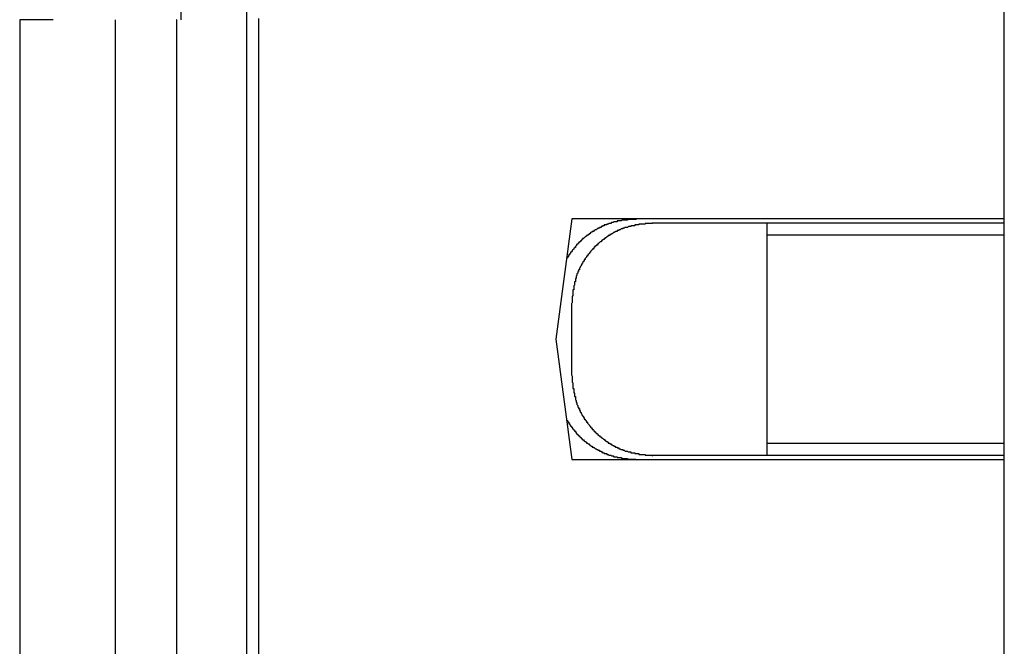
# Model space of a CAD drawing. Header units: millimetres. Extents: x 7187 to 8806, y -3756 to -2918.
# Tile 128 of 250: x 7708 to 7720.27, y -3232.25 to -3224.44. Entities that reach past the tile are written whole.
import ezdxf

# ---------------------------------------------------------------- set-up
doc = ezdxf.new("R2010")
doc.units = ezdxf.units.MM
doc.header["$LTSCALE"] = 3

msp = doc.modelspace()

# ---------------------------------------------------------------- linework, layer by layer
at = {"linetype": 'Continuous', "lineweight": 30}
for p, q in [((7720.268, -3251.626), (7720.268, -3036.226)), ((7710.008, -3224.443), (7710.008, -3216.248)), ((7710.828, -3240.576), (7710.828, -3216.276)), ((7708.414, -3224.442), (7707.996, -3224.442)), ((7707.996, -3224.442), (7707.996, -3232.442)), ((7709.19, -3224.442), (7709.188, -3224.442)), ((7709.19, -3232.442), (7709.19, -3224.442)), ((7709.954, -3224.442), (7709.952, -3224.442)), ((7709.952, -3224.442), (7709.952, -3232.442)), ((7710.978, -3232.426), (7710.978, -3224.426)), ((7714.878, -3226.926), (7714.678, -3228.426)), ((7720.268, -3226.926), (7714.878, -3226.926)), ((7715.881, -3226.976), (7720.268, -3226.976)), ((7717.312, -3227.126), (7717.312, -3226.976)), ((7717.312, -3229.726), (7717.312, -3227.126)), ((7717.312, -3227.126), (7720.268, -3227.126)), ((7714.878, -3228.879), (7714.878, -3227.974)), ((7714.678, -3228.426), (7714.878, -3229.926)), ((7717.312, -3229.876), (7717.312, -3229.726)), ((7720.268, -3229.726), (7717.312, -3229.726)), ((7720.268, -3229.876), (7715.881, -3229.876)), ((7714.878, -3229.926), (7720.268, -3229.926))]:
    msp.add_line(p, q, dxfattribs=at)
for points in [[(7715.682, -3226.931, 0), (7715.672, -3226.931, 0), (7715.672, -3226.931, 0), (7715.662, -3226.931, 0), (7715.662, -3226.931, 0), (7715.652, -3226.931, 0), (7715.652, -3226.931, 0), (7715.652, -3226.931, 0), (7715.642, -3226.931, 0), (7715.642, -3226.931, 0), (7715.632, -3226.931, 0), (7715.632, -3226.931, 0), (7715.622, -3226.931, 0), (7715.622, -3226.931, 0), (7715.612, -3226.931, 0), (7715.612, -3226.931, 0), (7715.602, -3226.931, 0), (7715.602, -3226.931, 0), (7715.592, -3226.931, 0), (7715.592, -3226.931, 0), (7715.582, -3226.931, 0), (7715.582, -3226.931, 0), (7715.572, -3226.931, 0), (7715.572, -3226.941, 0), (7715.572, -3226.941, 0), (7715.562, -3226.941, 0), (7715.562, -3226.941, 0), (7715.552, -3226.941, 0), (7715.552, -3226.941, 0), (7715.542, -3226.941, 0), (7715.542, -3226.941, 0), (7715.532, -3226.941, 0), (7715.532, -3226.941, 0), (7715.522, -3226.941, 0), (7715.522, -3226.941, 0), (7715.512, -3226.941, 0), (7715.512, -3226.941, 0), (7715.502, -3226.941, 0), (7715.502, -3226.941, 0), (7715.502, -3226.941, 0), (7715.492, -3226.951, 0), (7715.492, -3226.951, 0), (7715.482, -3226.951, 0), (7715.482, -3226.951, 0), (7715.472, -3226.951, 0), (7715.472, -3226.951, 0), (7715.462, -3226.951, 0), (7715.462, -3226.951, 0), (7715.452, -3226.951, 0), (7715.452, -3226.951, 0), (7715.442, -3226.951, 0), (7715.442, -3226.961, 0), (7715.442, -3226.961, 0), (7715.432, -3226.961, 0), (7715.432, -3226.961, 0), (7715.422, -3226.961, 0), (7715.422, -3226.961, 0), (7715.412, -3226.961, 0), (7715.412, -3226.961, 0), (7715.402, -3226.961, 0), (7715.402, -3226.961, 0), (7715.392, -3226.971, 0), (7715.392, -3226.971, 0), (7715.392, -3226.971, 0), (7715.382, -3226.971, 0), (7715.382, -3226.971, 0), (7715.372, -3226.971, 0), (7715.372, -3226.971, 0), (7715.362, -3226.981, 0), (7715.362, -3226.981, 0), (7715.352, -3226.981, 0), (7715.352, -3226.981, 0), (7715.352, -3226.981, 0), (7715.342, -3226.981, 0), (7715.342, -3226.981, 0), (7715.332, -3226.991, 0), (7715.332, -3226.991, 0), (7715.322, -3226.991, 0), (7715.322, -3226.991, 0), (7715.312, -3226.991, 0), (7715.312, -3226.991, 0), (7715.312, -3227.001, 0), (7715.302, -3227.001, 0), (7715.302, -3227.001, 0), (7715.292, -3227.001, 0), (7715.292, -3227.001, 0), (7715.282, -3227.001, 0), (7715.282, -3227.011, 0), (7715.282, -3227.011, 0), (7715.272, -3227.011, 0), (7715.272, -3227.011, 0), (7715.262, -3227.011, 0), (7715.262, -3227.021, 0), (7715.252, -3227.021, 0), (7715.252, -3227.021, 0), (7715.252, -3227.021, 0), (7715.242, -3227.021, 0), (7715.242, -3227.031, 0), (7715.232, -3227.031, 0), (7715.232, -3227.031, 0), (7715.222, -3227.031, 0), (7715.222, -3227.031, 0), (7715.222, -3227.041, 0), (7715.212, -3227.041, 0), (7715.212, -3227.041, 0), (7715.202, -3227.041, 0), (7715.202, -3227.051, 0), (7715.202, -3227.051, 0), (7715.192, -3227.051, 0), (7715.192, -3227.051, 0), (7715.182, -3227.061, 0), (7715.182, -3227.061, 0), (7715.172, -3227.061, 0), (7715.172, -3227.061, 0), (7715.172, -3227.061, 0), (7715.162, -3227.071, 0), (7715.162, -3227.071, 0), (7715.152, -3227.071, 0), (7715.152, -3227.071, 0), (7715.152, -3227.081, 0), (7715.142, -3227.081, 0), (7715.142, -3227.081, 0), (7715.132, -3227.081, 0), (7715.132, -3227.091, 0), (7715.132, -3227.091, 0), (7715.122, -3227.091, 0), (7715.122, -3227.091, 0), (7715.112, -3227.101, 0), (7715.112, -3227.101, 0), (7715.112, -3227.101, 0), (7715.102, -3227.111, 0), (7715.102, -3227.111, 0), (7715.092, -3227.111, 0), (7715.092, -3227.111, 0), (7715.092, -3227.121, 0), (7715.082, -3227.121, 0), (7715.082, -3227.121, 0), (7715.082, -3227.121, 0), (7715.072, -3227.131, 0), (7715.072, -3227.131, 0), (7715.062, -3227.131, 0), (7715.062, -3227.141, 0), (7715.062, -3227.141, 0), (7715.052, -3227.141, 0), (7715.052, -3227.141, 0), (7715.052, -3227.151, 0), (7715.042, -3227.151, 0), (7715.042, -3227.151, 0), (7715.032, -3227.161, 0), (7715.032, -3227.161, 0), (7715.032, -3227.161, 0), (7715.022, -3227.171, 0), (7715.022, -3227.171, 0), (7715.022, -3227.171, 0), (7715.012, -3227.171, 0), (7715.012, -3227.181, 0), (7715.012, -3227.181, 0), (7715.002, -3227.181, 0), (7715.002, -3227.191, 0), (7715.002, -3227.191, 0), (7714.992, -3227.191, 0), (7714.992, -3227.201, 0), (7714.992, -3227.201, 0), (7714.982, -3227.201, 0), (7714.982, -3227.211, 0), (7714.982, -3227.211, 0), (7714.972, -3227.211, 0), (7714.972, -3227.221, 0), (7714.972, -3227.221, 0), (7714.962, -3227.221, 0), (7714.962, -3227.231, 0), (7714.962, -3227.231, 0), (7714.952, -3227.231, 0), (7714.952, -3227.241, 0), (7714.952, -3227.241, 0), (7714.942, -3227.241, 0), (7714.942, -3227.251, 0), (7714.942, -3227.251, 0), (7714.932, -3227.251, 0), (7714.932, -3227.261, 0), (7714.932, -3227.261, 0), (7714.922, -3227.271, 0), (7714.922, -3227.271, 0), (7714.922, -3227.271, 0), (7714.922, -3227.281, 0), (7714.912, -3227.281, 0), (7714.912, -3227.281, 0), (7714.912, -3227.291, 0), (7714.902, -3227.291, 0), (7714.902, -3227.291, 0), (7714.902, -3227.301, 0), (7714.902, -3227.301, 0), (7714.892, -3227.311, 0), (7714.892, -3227.311, 0), (7714.892, -3227.311, 0), (7714.882, -3227.321, 0), (7714.882, -3227.321, 0), (7714.882, -3227.321, 0), (7714.882, -3227.331, 0), (7714.872, -3227.331, 0), (7714.872, -3227.341, 0), (7714.872, -3227.341, 0), (7714.862, -3227.341, 0), (7714.862, -3227.351, 0), (7714.862, -3227.351, 0), (7714.862, -3227.351, 0), (7714.852, -3227.361, 0), (7714.852, -3227.361, 0), (7714.852, -3227.371, 0), (7714.852, -3227.371, 0), (7714.842, -3227.371, 0), (7714.842, -3227.381, 0), (7714.842, -3227.381, 0), (7714.842, -3227.391, 0), (7714.832, -3227.391, 0), (7714.832, -3227.391, 0), (7714.832, -3227.401, 0), (7714.822, -3227.401, 0), (7714.822, -3227.411, 0), (7714.822, -3227.411, 0), (7714.822, -3227.411, 0), (7714.812, -3227.421, 0), (7714.812, -3227.421, 0), (7714.812, -3227.431, 0)], [(7715.882, -3226.981, 0), (7715.872, -3226.981, 0), (7715.872, -3226.981, 0), (7715.862, -3226.981, 0), (7715.862, -3226.981, 0), (7715.852, -3226.981, 0), (7715.852, -3226.981, 0), (7715.842, -3226.981, 0), (7715.832, -3226.981, 0), (7715.832, -3226.981, 0), (7715.822, -3226.981, 0), (7715.822, -3226.981, 0), (7715.812, -3226.981, 0), (7715.812, -3226.981, 0), (7715.802, -3226.981, 0), (7715.802, -3226.981, 0), (7715.792, -3226.981, 0), (7715.792, -3226.991, 0), (7715.782, -3226.991, 0), (7715.772, -3226.991, 0), (7715.772, -3226.991, 0), (7715.762, -3226.991, 0), (7715.762, -3226.991, 0), (7715.752, -3226.991, 0), (7715.752, -3226.991, 0), (7715.742, -3226.991, 0), (7715.742, -3226.991, 0), (7715.732, -3226.991, 0), (7715.732, -3226.991, 0), (7715.722, -3226.991, 0), (7715.712, -3226.991, 0), (7715.712, -3227.001, 0), (7715.702, -3227.001, 0), (7715.702, -3227.001, 0), (7715.692, -3227.001, 0), (7715.692, -3227.001, 0), (7715.682, -3227.001, 0), (7715.682, -3227.001, 0), (7715.672, -3227.001, 0), (7715.672, -3227.001, 0), (7715.662, -3227.001, 0), (7715.662, -3227.011, 0), (7715.652, -3227.011, 0), (7715.642, -3227.011, 0), (7715.642, -3227.011, 0), (7715.632, -3227.011, 0), (7715.632, -3227.011, 0), (7715.622, -3227.011, 0), (7715.622, -3227.011, 0), (7715.612, -3227.011, 0), (7715.612, -3227.021, 0), (7715.602, -3227.021, 0), (7715.602, -3227.021, 0), (7715.592, -3227.021, 0), (7715.592, -3227.021, 0), (7715.582, -3227.021, 0), (7715.582, -3227.021, 0), (7715.572, -3227.031, 0), (7715.572, -3227.031, 0), (7715.562, -3227.031, 0), (7715.562, -3227.031, 0), (7715.552, -3227.031, 0), (7715.542, -3227.031, 0), (7715.542, -3227.031, 0), (7715.532, -3227.041, 0), (7715.532, -3227.041, 0), (7715.522, -3227.041, 0), (7715.522, -3227.041, 0), (7715.512, -3227.041, 0), (7715.512, -3227.051, 0), (7715.502, -3227.051, 0), (7715.502, -3227.051, 0), (7715.492, -3227.051, 0), (7715.492, -3227.051, 0), (7715.482, -3227.061, 0), (7715.482, -3227.061, 0), (7715.472, -3227.061, 0), (7715.472, -3227.061, 0), (7715.462, -3227.061, 0), (7715.462, -3227.071, 0), (7715.452, -3227.071, 0), (7715.452, -3227.071, 0), (7715.442, -3227.071, 0), (7715.442, -3227.081, 0), (7715.432, -3227.081, 0), (7715.432, -3227.081, 0), (7715.422, -3227.081, 0), (7715.422, -3227.081, 0), (7715.412, -3227.091, 0), (7715.412, -3227.091, 0), (7715.402, -3227.091, 0), (7715.402, -3227.101, 0), (7715.392, -3227.101, 0), (7715.392, -3227.101, 0), (7715.392, -3227.101, 0), (7715.382, -3227.111, 0), (7715.382, -3227.111, 0), (7715.372, -3227.111, 0), (7715.372, -3227.111, 0), (7715.362, -3227.121, 0), (7715.362, -3227.121, 0), (7715.352, -3227.121, 0), (7715.352, -3227.131, 0), (7715.342, -3227.131, 0), (7715.342, -3227.131, 0), (7715.332, -3227.131, 0), (7715.332, -3227.141, 0), (7715.322, -3227.141, 0), (7715.322, -3227.141, 0), (7715.322, -3227.151, 0), (7715.312, -3227.151, 0), (7715.312, -3227.151, 0), (7715.302, -3227.161, 0), (7715.302, -3227.161, 0), (7715.292, -3227.161, 0), (7715.292, -3227.171, 0), (7715.282, -3227.171, 0), (7715.282, -3227.171, 0), (7715.282, -3227.181, 0), (7715.272, -3227.181, 0), (7715.272, -3227.181, 0), (7715.262, -3227.191, 0), (7715.262, -3227.191, 0), (7715.252, -3227.191, 0), (7715.252, -3227.201, 0), (7715.252, -3227.201, 0), (7715.242, -3227.201, 0), (7715.242, -3227.211, 0), (7715.232, -3227.211, 0), (7715.232, -3227.211, 0), (7715.222, -3227.221, 0), (7715.222, -3227.221, 0), (7715.222, -3227.221, 0), (7715.212, -3227.231, 0), (7715.212, -3227.231, 0), (7715.202, -3227.231, 0), (7715.202, -3227.241, 0), (7715.202, -3227.241, 0), (7715.192, -3227.251, 0), (7715.192, -3227.251, 0), (7715.182, -3227.251, 0), (7715.182, -3227.261, 0), (7715.182, -3227.261, 0), (7715.172, -3227.261, 0), (7715.172, -3227.271, 0), (7715.162, -3227.271, 0), (7715.162, -3227.281, 0), (7715.162, -3227.281, 0), (7715.152, -3227.281, 0), (7715.152, -3227.291, 0), (7715.152, -3227.291, 0), (7715.142, -3227.301, 0), (7715.142, -3227.301, 0), (7715.132, -3227.301, 0), (7715.132, -3227.311, 0), (7715.132, -3227.311, 0), (7715.122, -3227.321, 0), (7715.122, -3227.321, 0), (7715.122, -3227.321, 0), (7715.112, -3227.331, 0), (7715.112, -3227.331, 0), (7715.112, -3227.341, 0), (7715.102, -3227.341, 0), (7715.102, -3227.341, 0), (7715.102, -3227.351, 0), (7715.092, -3227.351, 0), (7715.092, -3227.361, 0), (7715.092, -3227.361, 0), (7715.082, -3227.371, 0), (7715.082, -3227.371, 0), (7715.082, -3227.371, 0), (7715.072, -3227.381, 0), (7715.072, -3227.381, 0), (7715.072, -3227.391, 0), (7715.062, -3227.391, 0), (7715.062, -3227.401, 0), (7715.062, -3227.401, 0), (7715.052, -3227.411, 0), (7715.052, -3227.411, 0), (7715.052, -3227.411, 0), (7715.042, -3227.421, 0), (7715.042, -3227.421, 0), (7715.042, -3227.431, 0), (7715.032, -3227.431, 0), (7715.032, -3227.441, 0), (7715.032, -3227.441, 0), (7715.032, -3227.451, 0), (7715.022, -3227.451, 0), (7715.022, -3227.461, 0), (7715.022, -3227.461, 0), (7715.012, -3227.471, 0), (7715.012, -3227.471, 0), (7715.012, -3227.481, 0), (7715.012, -3227.481, 0), (7715.002, -3227.481, 0), (7715.002, -3227.491, 0), (7715.002, -3227.491, 0), (7714.992, -3227.501, 0), (7714.992, -3227.501, 0), (7714.992, -3227.511, 0), (7714.992, -3227.511, 0), (7714.982, -3227.521, 0), (7714.982, -3227.521, 0), (7714.982, -3227.531, 0), (7714.982, -3227.531, 0), (7714.972, -3227.541, 0), (7714.972, -3227.541, 0), (7714.972, -3227.551, 0), (7714.972, -3227.551, 0), (7714.972, -3227.561, 0), (7714.962, -3227.561, 0), (7714.962, -3227.571, 0), (7714.962, -3227.571, 0), (7714.962, -3227.581, 0), (7714.952, -3227.581, 0), (7714.952, -3227.591, 0), (7714.952, -3227.591, 0), (7714.952, -3227.601, 0), (7714.952, -3227.601, 0), (7714.942, -3227.611, 0), (7714.942, -3227.611, 0), (7714.942, -3227.621, 0), (7714.942, -3227.621, 0), (7714.942, -3227.631, 0), (7714.942, -3227.631, 0), (7714.932, -3227.641, 0), (7714.932, -3227.641, 0), (7714.932, -3227.651, 0), (7714.932, -3227.651, 0), (7714.932, -3227.661, 0), (7714.932, -3227.661, 0), (7714.922, -3227.671, 0), (7714.922, -3227.681, 0), (7714.922, -3227.681, 0), (7714.922, -3227.691, 0), (7714.922, -3227.691, 0), (7714.922, -3227.701, 0), (7714.922, -3227.701, 0), (7714.922, -3227.711, 0), (7714.912, -3227.711, 0), (7714.912, -3227.721, 0), (7714.912, -3227.721, 0), (7714.912, -3227.731, 0), (7714.912, -3227.731, 0), (7714.912, -3227.741, 0), (7714.912, -3227.741, 0), (7714.912, -3227.751, 0), (7714.912, -3227.751, 0), (7714.902, -3227.761, 0), (7714.902, -3227.771, 0), (7714.902, -3227.771, 0), (7714.902, -3227.781, 0), (7714.902, -3227.781, 0), (7714.902, -3227.791, 0), (7714.902, -3227.791, 0), (7714.902, -3227.801, 0), (7714.902, -3227.801, 0), (7714.902, -3227.811, 0), (7714.892, -3227.811, 0), (7714.892, -3227.821, 0), (7714.892, -3227.821, 0), (7714.892, -3227.831, 0), (7714.892, -3227.841, 0), (7714.892, -3227.841, 0), (7714.892, -3227.851, 0), (7714.892, -3227.851, 0), (7714.892, -3227.861, 0), (7714.892, -3227.861, 0), (7714.892, -3227.871, 0), (7714.892, -3227.871, 0), (7714.892, -3227.881, 0), (7714.892, -3227.881, 0), (7714.882, -3227.891, 0), (7714.882, -3227.901, 0), (7714.882, -3227.901, 0), (7714.882, -3227.911, 0), (7714.882, -3227.911, 0), (7714.882, -3227.921, 0), (7714.882, -3227.921, 0), (7714.882, -3227.931, 0), (7714.882, -3227.931, 0), (7714.882, -3227.941, 0), (7714.882, -3227.951, 0), (7714.882, -3227.951, 0), (7714.882, -3227.961, 0), (7714.882, -3227.961, 0), (7714.882, -3227.971, 0), (7714.882, -3227.971, 0)], [(7714.882, -3228.881, 0), (7714.882, -3228.881, 0), (7714.882, -3228.891, 0), (7714.882, -3228.891, 0), (7714.882, -3228.901, 0), (7714.882, -3228.911, 0), (7714.882, -3228.911, 0), (7714.882, -3228.921, 0), (7714.882, -3228.921, 0), (7714.882, -3228.931, 0), (7714.882, -3228.931, 0), (7714.882, -3228.941, 0), (7714.882, -3228.941, 0), (7714.882, -3228.951, 0), (7714.882, -3228.951, 0), (7714.882, -3228.961, 0), (7714.892, -3228.971, 0), (7714.892, -3228.971, 0), (7714.892, -3228.981, 0), (7714.892, -3228.981, 0), (7714.892, -3228.991, 0), (7714.892, -3228.991, 0), (7714.892, -3229.001, 0), (7714.892, -3229.001, 0), (7714.892, -3229.011, 0), (7714.892, -3229.011, 0), (7714.892, -3229.021, 0), (7714.892, -3229.031, 0), (7714.892, -3229.031, 0), (7714.892, -3229.041, 0), (7714.902, -3229.041, 0), (7714.902, -3229.051, 0), (7714.902, -3229.051, 0), (7714.902, -3229.061, 0), (7714.902, -3229.061, 0), (7714.902, -3229.071, 0), (7714.902, -3229.071, 0), (7714.902, -3229.081, 0), (7714.902, -3229.081, 0), (7714.902, -3229.091, 0), (7714.912, -3229.101, 0), (7714.912, -3229.101, 0), (7714.912, -3229.111, 0), (7714.912, -3229.111, 0), (7714.912, -3229.121, 0), (7714.912, -3229.121, 0), (7714.912, -3229.131, 0), (7714.912, -3229.131, 0), (7714.912, -3229.141, 0), (7714.922, -3229.141, 0), (7714.922, -3229.151, 0), (7714.922, -3229.151, 0), (7714.922, -3229.161, 0), (7714.922, -3229.161, 0), (7714.922, -3229.171, 0), (7714.922, -3229.171, 0), (7714.922, -3229.181, 0), (7714.932, -3229.191, 0), (7714.932, -3229.191, 0), (7714.932, -3229.201, 0), (7714.932, -3229.201, 0), (7714.932, -3229.211, 0), (7714.932, -3229.211, 0), (7714.942, -3229.221, 0), (7714.942, -3229.221, 0), (7714.942, -3229.231, 0), (7714.942, -3229.231, 0), (7714.942, -3229.241, 0), (7714.942, -3229.241, 0), (7714.952, -3229.251, 0), (7714.952, -3229.251, 0), (7714.952, -3229.261, 0), (7714.952, -3229.261, 0), (7714.952, -3229.271, 0), (7714.962, -3229.271, 0), (7714.962, -3229.281, 0), (7714.962, -3229.281, 0), (7714.962, -3229.291, 0), (7714.972, -3229.291, 0), (7714.972, -3229.301, 0), (7714.972, -3229.301, 0), (7714.972, -3229.311, 0), (7714.972, -3229.311, 0), (7714.982, -3229.321, 0), (7714.982, -3229.321, 0), (7714.982, -3229.331, 0), (7714.982, -3229.331, 0), (7714.992, -3229.341, 0), (7714.992, -3229.341, 0), (7714.992, -3229.351, 0), (7714.992, -3229.351, 0), (7715.002, -3229.361, 0), (7715.002, -3229.361, 0), (7715.002, -3229.371, 0), (7715.012, -3229.371, 0), (7715.012, -3229.371, 0), (7715.012, -3229.381, 0), (7715.012, -3229.381, 0), (7715.022, -3229.391, 0), (7715.022, -3229.391, 0), (7715.022, -3229.401, 0), (7715.032, -3229.401, 0), (7715.032, -3229.411, 0), (7715.032, -3229.411, 0), (7715.032, -3229.421, 0), (7715.042, -3229.421, 0), (7715.042, -3229.431, 0), (7715.042, -3229.431, 0), (7715.052, -3229.441, 0), (7715.052, -3229.441, 0), (7715.052, -3229.441, 0), (7715.062, -3229.451, 0), (7715.062, -3229.451, 0), (7715.062, -3229.461, 0), (7715.072, -3229.461, 0), (7715.072, -3229.471, 0), (7715.072, -3229.471, 0), (7715.082, -3229.481, 0), (7715.082, -3229.481, 0), (7715.082, -3229.481, 0), (7715.092, -3229.491, 0), (7715.092, -3229.491, 0), (7715.092, -3229.501, 0), (7715.102, -3229.501, 0), (7715.102, -3229.511, 0), (7715.102, -3229.511, 0), (7715.112, -3229.511, 0), (7715.112, -3229.521, 0), (7715.112, -3229.521, 0), (7715.122, -3229.531, 0), (7715.122, -3229.531, 0), (7715.122, -3229.531, 0), (7715.132, -3229.541, 0), (7715.132, -3229.541, 0), (7715.132, -3229.551, 0), (7715.142, -3229.551, 0), (7715.142, -3229.551, 0), (7715.152, -3229.561, 0), (7715.152, -3229.561, 0), (7715.152, -3229.571, 0), (7715.162, -3229.571, 0), (7715.162, -3229.571, 0), (7715.162, -3229.581, 0), (7715.172, -3229.581, 0), (7715.172, -3229.591, 0), (7715.182, -3229.591, 0), (7715.182, -3229.591, 0), (7715.182, -3229.601, 0), (7715.192, -3229.601, 0), (7715.192, -3229.601, 0), (7715.202, -3229.611, 0), (7715.202, -3229.611, 0), (7715.202, -3229.621, 0), (7715.212, -3229.621, 0), (7715.212, -3229.621, 0), (7715.222, -3229.631, 0), (7715.222, -3229.631, 0), (7715.222, -3229.631, 0), (7715.232, -3229.641, 0), (7715.232, -3229.641, 0), (7715.242, -3229.641, 0), (7715.242, -3229.651, 0), (7715.252, -3229.651, 0), (7715.252, -3229.651, 0), (7715.252, -3229.661, 0), (7715.262, -3229.661, 0), (7715.262, -3229.661, 0), (7715.272, -3229.671, 0), (7715.272, -3229.671, 0), (7715.282, -3229.671, 0), (7715.282, -3229.681, 0), (7715.282, -3229.681, 0), (7715.292, -3229.681, 0), (7715.292, -3229.691, 0), (7715.302, -3229.691, 0), (7715.302, -3229.691, 0), (7715.312, -3229.701, 0), (7715.312, -3229.701, 0), (7715.322, -3229.701, 0), (7715.322, -3229.711, 0), (7715.322, -3229.711, 0), (7715.332, -3229.711, 0), (7715.332, -3229.721, 0), (7715.342, -3229.721, 0), (7715.342, -3229.721, 0), (7715.352, -3229.721, 0), (7715.352, -3229.731, 0), (7715.362, -3229.731, 0), (7715.362, -3229.731, 0), (7715.372, -3229.741, 0), (7715.372, -3229.741, 0), (7715.382, -3229.741, 0), (7715.382, -3229.741, 0), (7715.392, -3229.751, 0), (7715.392, -3229.751, 0), (7715.392, -3229.751, 0), (7715.402, -3229.751, 0), (7715.402, -3229.761, 0), (7715.412, -3229.761, 0), (7715.412, -3229.761, 0), (7715.422, -3229.771, 0), (7715.422, -3229.771, 0), (7715.432, -3229.771, 0), (7715.432, -3229.771, 0), (7715.442, -3229.771, 0), (7715.442, -3229.781, 0), (7715.452, -3229.781, 0), (7715.452, -3229.781, 0), (7715.462, -3229.781, 0), (7715.462, -3229.791, 0), (7715.472, -3229.791, 0), (7715.472, -3229.791, 0), (7715.482, -3229.791, 0), (7715.482, -3229.791, 0), (7715.492, -3229.801, 0), (7715.492, -3229.801, 0), (7715.502, -3229.801, 0), (7715.502, -3229.801, 0), (7715.512, -3229.801, 0), (7715.512, -3229.811, 0), (7715.522, -3229.811, 0), (7715.522, -3229.811, 0), (7715.532, -3229.811, 0), (7715.532, -3229.811, 0), (7715.542, -3229.821, 0), (7715.542, -3229.821, 0), (7715.552, -3229.821, 0), (7715.562, -3229.821, 0), (7715.562, -3229.821, 0), (7715.572, -3229.821, 0), (7715.572, -3229.821, 0), (7715.582, -3229.831, 0), (7715.582, -3229.831, 0), (7715.592, -3229.831, 0), (7715.592, -3229.831, 0), (7715.602, -3229.831, 0), (7715.602, -3229.831, 0), (7715.612, -3229.831, 0), (7715.612, -3229.841, 0), (7715.622, -3229.841, 0), (7715.622, -3229.841, 0), (7715.632, -3229.841, 0), (7715.632, -3229.841, 0), (7715.642, -3229.841, 0), (7715.642, -3229.841, 0), (7715.652, -3229.841, 0), (7715.662, -3229.841, 0), (7715.662, -3229.851, 0), (7715.672, -3229.851, 0), (7715.672, -3229.851, 0), (7715.682, -3229.851, 0), (7715.682, -3229.851, 0), (7715.692, -3229.851, 0), (7715.692, -3229.851, 0), (7715.702, -3229.851, 0), (7715.702, -3229.851, 0), (7715.712, -3229.851, 0), (7715.712, -3229.861, 0), (7715.722, -3229.861, 0), (7715.732, -3229.861, 0), (7715.732, -3229.861, 0), (7715.742, -3229.861, 0), (7715.742, -3229.861, 0), (7715.752, -3229.861, 0), (7715.752, -3229.861, 0), (7715.762, -3229.861, 0), (7715.762, -3229.861, 0), (7715.772, -3229.861, 0), (7715.772, -3229.861, 0), (7715.782, -3229.861, 0), (7715.792, -3229.861, 0), (7715.792, -3229.871, 0), (7715.802, -3229.871, 0), (7715.802, -3229.871, 0), (7715.812, -3229.871, 0), (7715.812, -3229.871, 0), (7715.822, -3229.871, 0), (7715.822, -3229.871, 0), (7715.832, -3229.871, 0), (7715.832, -3229.871, 0), (7715.842, -3229.871, 0), (7715.852, -3229.871, 0), (7715.852, -3229.871, 0), (7715.862, -3229.871, 0), (7715.862, -3229.871, 0), (7715.872, -3229.871, 0), (7715.872, -3229.871, 0), (7715.882, -3229.881, 0)], [(7714.812, -3229.421, 0), (7714.812, -3229.431, 0), (7714.812, -3229.431, 0), (7714.822, -3229.441, 0), (7714.822, -3229.441, 0), (7714.822, -3229.441, 0), (7714.822, -3229.451, 0), (7714.832, -3229.451, 0), (7714.832, -3229.461, 0), (7714.832, -3229.461, 0), (7714.842, -3229.461, 0), (7714.842, -3229.471, 0), (7714.842, -3229.471, 0), (7714.842, -3229.481, 0), (7714.852, -3229.481, 0), (7714.852, -3229.481, 0), (7714.852, -3229.491, 0), (7714.852, -3229.491, 0), (7714.862, -3229.501, 0), (7714.862, -3229.501, 0), (7714.862, -3229.501, 0), (7714.862, -3229.511, 0), (7714.872, -3229.511, 0), (7714.872, -3229.511, 0), (7714.872, -3229.521, 0), (7714.882, -3229.521, 0), (7714.882, -3229.531, 0), (7714.882, -3229.531, 0), (7714.882, -3229.531, 0), (7714.892, -3229.541, 0), (7714.892, -3229.541, 0), (7714.892, -3229.541, 0), (7714.902, -3229.551, 0), (7714.902, -3229.551, 0), (7714.902, -3229.561, 0), (7714.902, -3229.561, 0), (7714.912, -3229.561, 0), (7714.912, -3229.571, 0), (7714.912, -3229.571, 0), (7714.922, -3229.571, 0), (7714.922, -3229.581, 0), (7714.922, -3229.581, 0), (7714.922, -3229.581, 0), (7714.932, -3229.591, 0), (7714.932, -3229.591, 0), (7714.932, -3229.601, 0), (7714.942, -3229.601, 0), (7714.942, -3229.601, 0), (7714.942, -3229.611, 0), (7714.952, -3229.611, 0), (7714.952, -3229.611, 0), (7714.952, -3229.621, 0), (7714.962, -3229.621, 0), (7714.962, -3229.621, 0), (7714.962, -3229.631, 0), (7714.972, -3229.631, 0), (7714.972, -3229.631, 0), (7714.972, -3229.641, 0), (7714.982, -3229.641, 0), (7714.982, -3229.641, 0), (7714.982, -3229.651, 0), (7714.992, -3229.651, 0), (7714.992, -3229.651, 0), (7714.992, -3229.661, 0), (7715.002, -3229.661, 0), (7715.002, -3229.661, 0), (7715.002, -3229.671, 0), (7715.012, -3229.671, 0), (7715.012, -3229.671, 0), (7715.012, -3229.681, 0), (7715.022, -3229.681, 0), (7715.022, -3229.681, 0), (7715.022, -3229.681, 0), (7715.032, -3229.691, 0), (7715.032, -3229.691, 0), (7715.032, -3229.691, 0), (7715.042, -3229.701, 0), (7715.042, -3229.701, 0), (7715.052, -3229.701, 0), (7715.052, -3229.711, 0), (7715.052, -3229.711, 0), (7715.062, -3229.711, 0), (7715.062, -3229.711, 0), (7715.062, -3229.721, 0), (7715.072, -3229.721, 0), (7715.072, -3229.721, 0), (7715.082, -3229.731, 0), (7715.082, -3229.731, 0), (7715.082, -3229.731, 0), (7715.092, -3229.731, 0), (7715.092, -3229.741, 0), (7715.092, -3229.741, 0), (7715.102, -3229.741, 0), (7715.102, -3229.741, 0), (7715.112, -3229.751, 0), (7715.112, -3229.751, 0), (7715.112, -3229.751, 0), (7715.122, -3229.761, 0), (7715.122, -3229.761, 0), (7715.132, -3229.761, 0), (7715.132, -3229.761, 0), (7715.132, -3229.771, 0), (7715.142, -3229.771, 0), (7715.142, -3229.771, 0), (7715.152, -3229.771, 0), (7715.152, -3229.781, 0), (7715.152, -3229.781, 0), (7715.162, -3229.781, 0), (7715.162, -3229.781, 0), (7715.172, -3229.791, 0), (7715.172, -3229.791, 0), (7715.172, -3229.791, 0), (7715.182, -3229.791, 0), (7715.182, -3229.791, 0), (7715.192, -3229.801, 0), (7715.192, -3229.801, 0), (7715.202, -3229.801, 0), (7715.202, -3229.801, 0), (7715.202, -3229.811, 0), (7715.212, -3229.811, 0), (7715.212, -3229.811, 0), (7715.222, -3229.811, 0), (7715.222, -3229.821, 0), (7715.222, -3229.821, 0), (7715.232, -3229.821, 0), (7715.232, -3229.821, 0), (7715.242, -3229.821, 0), (7715.242, -3229.831, 0), (7715.252, -3229.831, 0), (7715.252, -3229.831, 0), (7715.252, -3229.831, 0), (7715.262, -3229.831, 0), (7715.262, -3229.841, 0), (7715.272, -3229.841, 0), (7715.272, -3229.841, 0), (7715.282, -3229.841, 0), (7715.282, -3229.841, 0), (7715.282, -3229.851, 0), (7715.292, -3229.851, 0), (7715.292, -3229.851, 0), (7715.302, -3229.851, 0), (7715.302, -3229.851, 0), (7715.312, -3229.851, 0), (7715.312, -3229.861, 0), (7715.312, -3229.861, 0), (7715.322, -3229.861, 0), (7715.322, -3229.861, 0), (7715.332, -3229.861, 0), (7715.332, -3229.861, 0), (7715.342, -3229.871, 0), (7715.342, -3229.871, 0), (7715.352, -3229.871, 0), (7715.352, -3229.871, 0), (7715.352, -3229.871, 0), (7715.362, -3229.871, 0), (7715.362, -3229.871, 0), (7715.372, -3229.881, 0), (7715.372, -3229.881, 0), (7715.382, -3229.881, 0), (7715.382, -3229.881, 0), (7715.392, -3229.881, 0), (7715.392, -3229.881, 0), (7715.392, -3229.881, 0), (7715.402, -3229.891, 0), (7715.402, -3229.891, 0), (7715.412, -3229.891, 0), (7715.412, -3229.891, 0), (7715.422, -3229.891, 0), (7715.422, -3229.891, 0), (7715.432, -3229.891, 0), (7715.432, -3229.891, 0), (7715.442, -3229.891, 0), (7715.442, -3229.891, 0), (7715.442, -3229.901, 0), (7715.452, -3229.901, 0), (7715.452, -3229.901, 0), (7715.462, -3229.901, 0), (7715.462, -3229.901, 0), (7715.472, -3229.901, 0), (7715.472, -3229.901, 0), (7715.482, -3229.901, 0), (7715.482, -3229.901, 0), (7715.492, -3229.901, 0), (7715.492, -3229.901, 0), (7715.502, -3229.911, 0), (7715.502, -3229.911, 0), (7715.502, -3229.911, 0), (7715.512, -3229.911, 0), (7715.512, -3229.911, 0), (7715.522, -3229.911, 0), (7715.522, -3229.911, 0), (7715.532, -3229.911, 0), (7715.532, -3229.911, 0), (7715.542, -3229.911, 0), (7715.542, -3229.911, 0), (7715.552, -3229.911, 0), (7715.552, -3229.911, 0), (7715.562, -3229.911, 0), (7715.562, -3229.911, 0), (7715.572, -3229.911, 0), (7715.572, -3229.911, 0), (7715.572, -3229.921, 0), (7715.582, -3229.921, 0), (7715.582, -3229.921, 0), (7715.592, -3229.921, 0), (7715.592, -3229.921, 0), (7715.602, -3229.921, 0), (7715.602, -3229.921, 0), (7715.612, -3229.921, 0), (7715.612, -3229.921, 0), (7715.622, -3229.921, 0), (7715.622, -3229.921, 0), (7715.632, -3229.921, 0), (7715.632, -3229.921, 0), (7715.642, -3229.921, 0), (7715.642, -3229.921, 0), (7715.652, -3229.921, 0), (7715.652, -3229.921, 0), (7715.652, -3229.921, 0), (7715.662, -3229.921, 0), (7715.662, -3229.921, 0), (7715.672, -3229.921, 0), (7715.672, -3229.921, 0), (7715.682, -3229.931, 0)]]:
    msp.add_polyline3d(points, dxfattribs=at)

doc.saveas('drawing.dxf')
